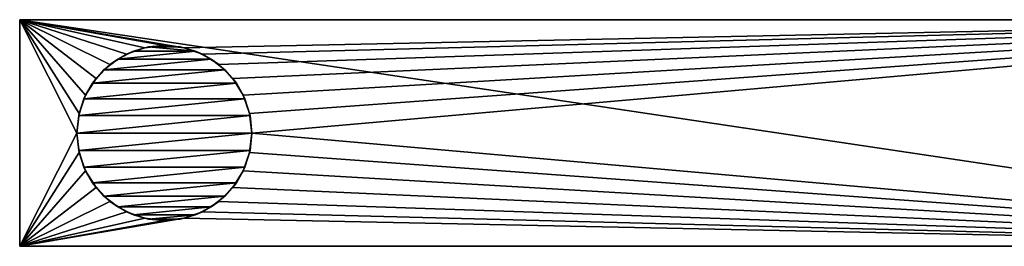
# Model space of a CAD drawing. Header units: metres. Extents: x 1237 to 1550, y -594 to -383.
# Tile 1 of 47: x 1237 to 1393, y -451 to -415. Entities that reach past the tile are written whole.
import ezdxf

# ---------------------------------------------------------------- set-up
doc = ezdxf.new("R2010")
doc.units = ezdxf.units.M

msp = doc.modelspace()

# ---------------------------------------------------------------- linework, layer by layer
at = {"layer": 'None'}
for points in [[(1477.814331, -414.797882, 191), (1236.814331, -414.797882, 191), (1477.814331, -450.797882, 191)], [(1236.814331, -414.797882, 191), (1236.814331, -450.797882, 191), (1477.814331, -450.797882, 191)], [(1477.814331, -414.797882, 166), (1236.814331, -414.797882, 166), (1477.814331, -414.797882, 191)], [(1236.814331, -414.797882, 166), (1236.814331, -414.797882, 191), (1477.814331, -414.797882, 191)], [(1236.814331, -450.797882, 166), (1236.814331, -450.797882, 191), (1236.814331, -414.797882, 166)], [(1236.814331, -450.797882, 191), (1236.814331, -414.797882, 191), (1236.814331, -414.797882, 166)], [(1247.290771, -426.766907, 166), (1246.262817, -429.704865, 166), (1236.814331, -414.797882, 166)], [(1246.262817, -429.704865, 166), (1245.914307, -432.797882, 166), (1236.814331, -414.797882, 166)], [(1236.814331, -414.797882, 166), (1245.914307, -432.797882, 166), (1236.814331, -450.797882, 166)], [(1477.814331, -414.797882, 166), (1262.907349, -419.246399, 166), (1236.814331, -414.797882, 166)], [(1262.907349, -419.246399, 166), (1259.814331, -418.897888, 166), (1236.814331, -414.797882, 166)], [(1236.814331, -414.797882, 166), (1259.814331, -418.897888, 166), (1256.721191, -419.246399, 166)], [(1256.721191, -419.246399, 166), (1253.783325, -420.274414, 166), (1236.814331, -414.797882, 166)], [(1253.783325, -420.274414, 166), (1251.147827, -421.93045, 166), (1236.814331, -414.797882, 166)], [(1236.814331, -414.797882, 166), (1251.147827, -421.93045, 166), (1248.946777, -424.131378, 166)], [(1248.946777, -424.131378, 166), (1247.290771, -426.766907, 166), (1236.814331, -414.797882, 166)], [(1265.845337, -420.274414, 166), (1262.907349, -419.246399, 166), (1477.814331, -414.797882, 166)], [(1268.480835, -421.93045, 166), (1265.845337, -420.274414, 166), (1477.814331, -414.797882, 166)], [(1270.681763, -424.131378, 166), (1268.480835, -421.93045, 166), (1477.814331, -414.797882, 166)], [(1272.337769, -426.766907, 166), (1270.681763, -424.131378, 166), (1477.814331, -414.797882, 166)], [(1477.814331, -414.797882, 166), (1273.365845, -429.704865, 166), (1272.337769, -426.766907, 166)], [(1273.714233, -432.797882, 166), (1273.365845, -429.704865, 166), (1477.814331, -414.797882, 166)], [(1477.814331, -450.797882, 166), (1273.714233, -432.797882, 166), (1477.814331, -414.797882, 166)], [(1253.783325, -420.274414, 166), (1256.721191, -419.246399, 166), (1254.893921, -419.797882, 163.5)], [(1254.893921, -419.797882, 163.5), (1257.313232, -419.124756, 163.5), (1264.734619, -419.797882, 163.5)], [(1254.893921, -419.797882, 163.5), (1256.721191, -419.246399, 166), (1257.313232, -419.124756, 163.5)], [(1256.721191, -419.246399, 166), (1259.814331, -418.897888, 166), (1257.313232, -419.124756, 163.5)], [(1257.313232, -419.124756, 163.5), (1259.814331, -418.897888, 163.5), (1262.315308, -419.124756, 163.5)], [(1257.313232, -419.124756, 163.5), (1259.814331, -418.897888, 166), (1259.814331, -418.897888, 163.5)], [(1257.313232, -419.124756, 163.5), (1262.315308, -419.124756, 163.5), (1264.734619, -419.797882, 163.5)], [(1259.814331, -418.897888, 166), (1262.315308, -419.124756, 163.5), (1259.814331, -418.897888, 163.5)], [(1259.814331, -418.897888, 166), (1262.907349, -419.246399, 166), (1262.315308, -419.124756, 163.5)], [(1262.907349, -419.246399, 166), (1264.734619, -419.797882, 163.5), (1262.315308, -419.124756, 163.5)], [(1262.907349, -419.246399, 166), (1265.845337, -420.274414, 166), (1264.734619, -419.797882, 163.5)], [(1251.147827, -421.93045, 166), (1253.783325, -420.274414, 166), (1252.391724, -421.045654, 158.5)], [(1252.391724, -421.045654, 158.5), (1253.783325, -420.274414, 166), (1254.893921, -419.797882, 163.5)], [(1254.893921, -419.797882, 163.5), (1254.893921, -419.797882, 158.5), (1252.391724, -421.045654, 158.5)], [(1254.893921, -419.797882, 158.5), (1264.734619, -419.797882, 158.5), (1252.391724, -421.045654, 158.5)], [(1264.734619, -419.797882, 158.5), (1267.236816, -421.045654, 158.5), (1252.391724, -421.045654, 158.5)], [(1264.734619, -419.797882, 163.5), (1264.734619, -419.797882, 158.5), (1254.893921, -419.797882, 163.5)], [(1264.734619, -419.797882, 158.5), (1254.893921, -419.797882, 158.5), (1254.893921, -419.797882, 163.5)], [(1265.845337, -420.274414, 166), (1267.236816, -421.045654, 158.5), (1264.734619, -419.797882, 163.5)], [(1264.734619, -419.797882, 163.5), (1267.236816, -421.045654, 158.5), (1264.734619, -419.797882, 158.5)], [(1265.845337, -420.274414, 166), (1268.480835, -421.93045, 166), (1267.236816, -421.045654, 158.5)], [(1248.946777, -424.131378, 166), (1251.147827, -421.93045, 166), (1250.189819, -422.768921, 158.5)], [(1250.189819, -422.768921, 158.5), (1251.147827, -421.93045, 166), (1252.391724, -421.045654, 158.5)], [(1252.391724, -421.045654, 158.5), (1267.236816, -421.045654, 158.5), (1250.189819, -422.768921, 158.5)], [(1267.236816, -421.045654, 158.5), (1269.438721, -422.768921, 158.5), (1250.189819, -422.768921, 158.5)], [(1268.480835, -421.93045, 166), (1269.438721, -422.768921, 158.5), (1267.236816, -421.045654, 158.5)], [(1268.480835, -421.93045, 166), (1270.681763, -424.131378, 166), (1269.438721, -422.768921, 158.5)], [(1248.377441, -424.89798, 158.5), (1248.946777, -424.131378, 166), (1250.189819, -422.768921, 158.5)], [(1250.189819, -422.768921, 158.5), (1269.438721, -422.768921, 158.5), (1248.377441, -424.89798, 158.5)], [(1269.438721, -422.768921, 158.5), (1271.251099, -424.89798, 158.5), (1248.377441, -424.89798, 158.5)], [(1270.681763, -424.131378, 166), (1271.251099, -424.89798, 158.5), (1269.438721, -422.768921, 158.5)], [(1247.027832, -427.346741, 158.5), (1247.290771, -426.766907, 166), (1248.377441, -424.89798, 158.5)], [(1248.377441, -424.89798, 158.5), (1271.251099, -424.89798, 158.5), (1247.027832, -427.346741, 158.5)], [(1271.251099, -424.89798, 158.5), (1272.60083, -427.346741, 158.5), (1247.027832, -427.346741, 158.5)], [(1247.290771, -426.766907, 166), (1248.946777, -424.131378, 166), (1248.377441, -424.89798, 158.5)], [(1270.681763, -424.131378, 166), (1272.337769, -426.766907, 166), (1271.251099, -424.89798, 158.5)], [(1272.337769, -426.766907, 166), (1272.60083, -427.346741, 158.5), (1271.251099, -424.89798, 158.5)], [(1246.262817, -429.704865, 166), (1247.290771, -426.766907, 166), (1247.027832, -427.346741, 158.5)], [(1272.337769, -426.766907, 166), (1273.365845, -429.704865, 166), (1272.60083, -427.346741, 158.5)], [(1246.195557, -430.016022, 158.5), (1246.262817, -429.704865, 166), (1247.027832, -427.346741, 158.5)], [(1247.027832, -427.346741, 158.5), (1272.60083, -427.346741, 158.5), (1246.195557, -430.016022, 158.5)], [(1272.60083, -427.346741, 158.5), (1273.433105, -430.016022, 158.5), (1246.195557, -430.016022, 158.5)], [(1273.365845, -429.704865, 166), (1273.433105, -430.016022, 158.5), (1272.60083, -427.346741, 158.5)], [(1245.914307, -432.797882, 166), (1246.262817, -429.704865, 166), (1246.195557, -430.016022, 158.5)], [(1245.914307, -432.797882, 158.5), (1245.914307, -432.797882, 166), (1246.195557, -430.016022, 158.5)], [(1246.195557, -430.016022, 158.5), (1273.433105, -430.016022, 158.5), (1245.914307, -432.797882, 158.5)], [(1273.433105, -430.016022, 158.5), (1273.714233, -432.797882, 158.5), (1245.914307, -432.797882, 158.5)], [(1273.365845, -429.704865, 166), (1273.714233, -432.797882, 166), (1273.433105, -430.016022, 158.5)], [(1273.714233, -432.797882, 166), (1273.714233, -432.797882, 158.5), (1273.433105, -430.016022, 158.5)], [(1245.914307, -432.797882, 166), (1246.262817, -435.89093, 166), (1236.814331, -450.797882, 166)], [(1245.914307, -432.797882, 158.5), (1246.195557, -435.579773, 158.5), (1245.914307, -432.797882, 166)], [(1246.195557, -435.579773, 158.5), (1246.262817, -435.89093, 166), (1245.914307, -432.797882, 166)], [(1245.914307, -432.797882, 158.5), (1273.714233, -432.797882, 158.5), (1246.195557, -435.579773, 158.5)], [(1273.714233, -432.797882, 158.5), (1273.433105, -435.579773, 158.5), (1246.195557, -435.579773, 158.5)], [(1273.365845, -435.89093, 166), (1273.433105, -435.579773, 158.5), (1273.714233, -432.797882, 166)], [(1273.365845, -435.89093, 166), (1273.714233, -432.797882, 166), (1477.814331, -450.797882, 166)], [(1273.433105, -435.579773, 158.5), (1273.714233, -432.797882, 158.5), (1273.714233, -432.797882, 166)], [(1236.814331, -450.797882, 166), (1246.262817, -435.89093, 166), (1247.290771, -438.828888, 166)], [(1246.195557, -435.579773, 158.5), (1247.027832, -438.249054, 158.5), (1246.262817, -435.89093, 166)], [(1246.195557, -435.579773, 158.5), (1273.433105, -435.579773, 158.5), (1247.027832, -438.249054, 158.5)], [(1247.027832, -438.249054, 158.5), (1247.290771, -438.828888, 166), (1246.262817, -435.89093, 166)], [(1273.433105, -435.579773, 158.5), (1272.60083, -438.249054, 158.5), (1247.027832, -438.249054, 158.5)], [(1272.337769, -438.828888, 166), (1272.60083, -438.249054, 158.5), (1273.365845, -435.89093, 166)], [(1272.337769, -438.828888, 166), (1273.365845, -435.89093, 166), (1477.814331, -450.797882, 166)], [(1272.60083, -438.249054, 158.5), (1273.433105, -435.579773, 158.5), (1273.365845, -435.89093, 166)], [(1247.290771, -438.828888, 166), (1248.946777, -441.464417, 166), (1236.814331, -450.797882, 166)], [(1247.027832, -438.249054, 158.5), (1248.377441, -440.697784, 158.5), (1247.290771, -438.828888, 166)], [(1247.027832, -438.249054, 158.5), (1272.60083, -438.249054, 158.5), (1248.377441, -440.697784, 158.5)], [(1248.377441, -440.697784, 158.5), (1248.946777, -441.464417, 166), (1247.290771, -438.828888, 166)], [(1272.60083, -438.249054, 158.5), (1271.251099, -440.697784, 158.5), (1248.377441, -440.697784, 158.5)], [(1270.681763, -441.464417, 166), (1271.251099, -440.697784, 158.5), (1272.337769, -438.828888, 166)], [(1270.681763, -441.464417, 166), (1272.337769, -438.828888, 166), (1477.814331, -450.797882, 166)], [(1271.251099, -440.697784, 158.5), (1272.60083, -438.249054, 158.5), (1272.337769, -438.828888, 166)], [(1248.377441, -440.697784, 158.5), (1250.189819, -442.826874, 158.5), (1248.946777, -441.464417, 166)], [(1248.377441, -440.697784, 158.5), (1271.251099, -440.697784, 158.5), (1250.189819, -442.826874, 158.5)], [(1271.251099, -440.697784, 158.5), (1269.438721, -442.826874, 158.5), (1250.189819, -442.826874, 158.5)], [(1269.438721, -442.826874, 158.5), (1271.251099, -440.697784, 158.5), (1270.681763, -441.464417, 166)], [(1248.946777, -441.464417, 166), (1251.147827, -443.665344, 166), (1236.814331, -450.797882, 166)], [(1250.189819, -442.826874, 158.5), (1251.147827, -443.665344, 166), (1248.946777, -441.464417, 166)], [(1250.189819, -442.826874, 158.5), (1252.391724, -444.55014, 158.5), (1251.147827, -443.665344, 166)], [(1250.189819, -442.826874, 158.5), (1269.438721, -442.826874, 158.5), (1252.391724, -444.55014, 158.5)], [(1269.438721, -442.826874, 158.5), (1267.236816, -444.55014, 158.5), (1252.391724, -444.55014, 158.5)], [(1267.236816, -444.55014, 158.5), (1269.438721, -442.826874, 158.5), (1268.480835, -443.665344, 166)], [(1268.480835, -443.665344, 166), (1269.438721, -442.826874, 158.5), (1270.681763, -441.464417, 166)], [(1268.480835, -443.665344, 166), (1270.681763, -441.464417, 166), (1477.814331, -450.797882, 166)], [(1236.814331, -450.797882, 166), (1251.147827, -443.665344, 166), (1253.783325, -445.32135, 166)], [(1252.391724, -444.55014, 158.5), (1253.783325, -445.32135, 166), (1251.147827, -443.665344, 166)], [(1265.845337, -445.32135, 166), (1267.236816, -444.55014, 158.5), (1268.480835, -443.665344, 166)], [(1477.814331, -450.797882, 166), (1265.845337, -445.32135, 166), (1268.480835, -443.665344, 166)], [(1253.783325, -445.32135, 166), (1256.721191, -446.349396, 166), (1236.814331, -450.797882, 166)], [(1254.893921, -445.797882, 158.5), (1254.893921, -445.797882, 163.5), (1252.391724, -444.55014, 158.5)], [(1254.893921, -445.797882, 163.5), (1253.783325, -445.32135, 166), (1252.391724, -444.55014, 158.5)], [(1252.391724, -444.55014, 158.5), (1267.236816, -444.55014, 158.5), (1254.893921, -445.797882, 158.5)], [(1253.783325, -445.32135, 166), (1254.893921, -445.797882, 163.5), (1256.721191, -446.349396, 166)], [(1267.236816, -444.55014, 158.5), (1264.734619, -445.797882, 158.5), (1254.893921, -445.797882, 158.5)], [(1264.734619, -445.797882, 163.5), (1254.893921, -445.797882, 163.5), (1264.734619, -445.797882, 158.5)], [(1254.893921, -445.797882, 163.5), (1254.893921, -445.797882, 158.5), (1264.734619, -445.797882, 158.5)], [(1254.893921, -445.797882, 163.5), (1264.734619, -445.797882, 163.5), (1257.313232, -446.471039, 163.5)], [(1254.893921, -445.797882, 163.5), (1257.313232, -446.471039, 163.5), (1256.721191, -446.349396, 166)], [(1264.734619, -445.797882, 163.5), (1262.315308, -446.471039, 163.5), (1257.313232, -446.471039, 163.5)], [(1262.315308, -446.471039, 163.5), (1264.734619, -445.797882, 163.5), (1262.907349, -446.349396, 166)], [(1262.907349, -446.349396, 166), (1264.734619, -445.797882, 163.5), (1265.845337, -445.32135, 166)], [(1262.907349, -446.349396, 166), (1265.845337, -445.32135, 166), (1477.814331, -450.797882, 166)], [(1264.734619, -445.797882, 163.5), (1267.236816, -444.55014, 158.5), (1265.845337, -445.32135, 166)], [(1264.734619, -445.797882, 163.5), (1264.734619, -445.797882, 158.5), (1267.236816, -444.55014, 158.5)], [(1256.721191, -446.349396, 166), (1259.814331, -446.697906, 166), (1236.814331, -450.797882, 166)], [(1259.814331, -446.697906, 166), (1262.907349, -446.349396, 166), (1236.814331, -450.797882, 166)], [(1236.814331, -450.797882, 166), (1262.907349, -446.349396, 166), (1477.814331, -450.797882, 166)], [(1256.721191, -446.349396, 166), (1257.313232, -446.471039, 163.5), (1259.814331, -446.697906, 166)], [(1257.313232, -446.471039, 163.5), (1262.315308, -446.471039, 163.5), (1259.814331, -446.697906, 163.5)], [(1257.313232, -446.471039, 163.5), (1259.814331, -446.697906, 163.5), (1259.814331, -446.697906, 166)], [(1259.814331, -446.697906, 166), (1262.315308, -446.471039, 163.5), (1262.907349, -446.349396, 166)], [(1259.814331, -446.697906, 166), (1259.814331, -446.697906, 163.5), (1262.315308, -446.471039, 163.5)], [(1477.814331, -450.797882, 166), (1477.814331, -450.797882, 191), (1236.814331, -450.797882, 166)], [(1477.814331, -450.797882, 191), (1236.814331, -450.797882, 191), (1236.814331, -450.797882, 166)]]:
    msp.add_3dface(points, dxfattribs=at)

doc.saveas('drawing.dxf')
